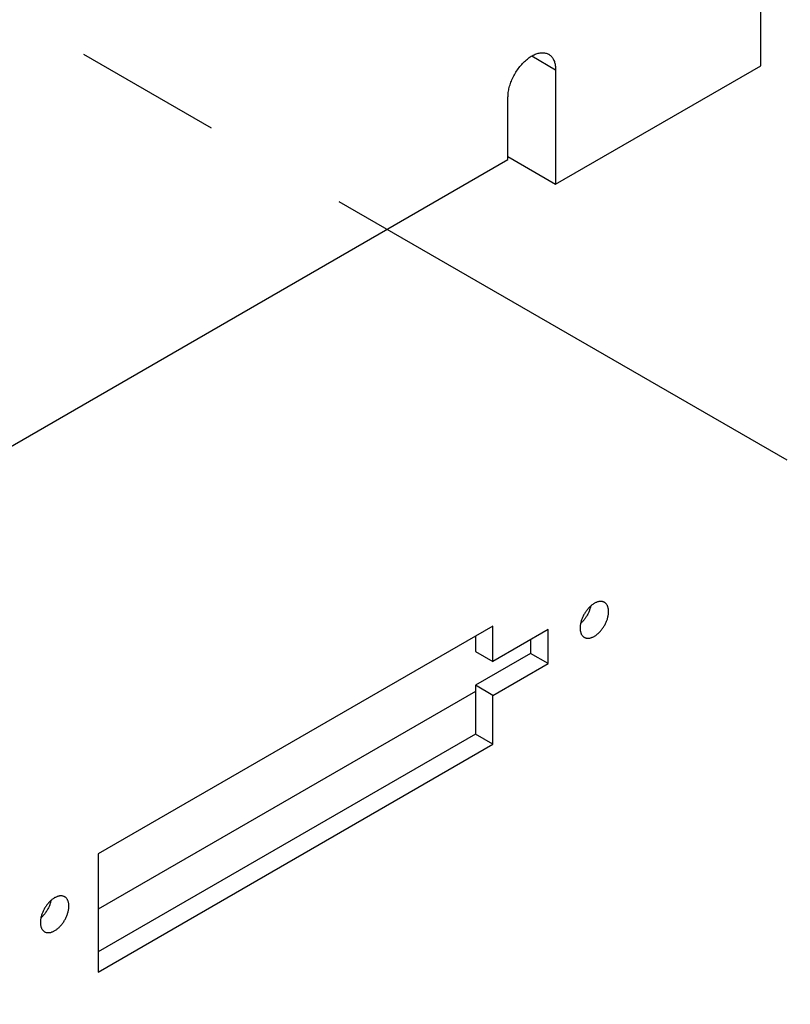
# Model space of a CAD drawing. Extents: x 0 to 17, y 0 to 11.
# Tile 65 of 67: x 15.407 to 15.93, y 3.205 to 3.873. Entities that reach past the tile are written whole.
import ezdxf

# ---------------------------------------------------------------- set-up
doc = ezdxf.new("R2010")
doc.units = 0
doc.header["$LTSCALE"] = 0.935
doc.linetypes.add('CENTER', pattern=[0.6, 0.375, -0.075, 0.075, -0.075])
doc.layers.get('0').update_dxf_attribs({"linetype": 'CONTINUOUS'})
doc.layers.add('DEFAULT_1', color=7, linetype='CENTER')

msp = doc.modelspace()

# ---------------------------------------------------------------- linework, layer by layer
at = {"color": 7, "linetype": 'CONTINUOUS'}
for p, q in [((15.9100450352, 3.8418280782), (15.9100450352, 4.1714909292)), ((15.7546912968, 3.8484476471), (15.7708577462, 3.8391141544)), ((15.7708577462, 3.7614687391), (15.9100450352, 3.8418280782)), ((15.7708577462, 3.8391141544), (15.7708577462, 3.7614687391)), ((15.7385184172, 3.7782732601), (15.7385184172, 3.8204431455)), ((15.3933355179, 3.5789830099), (15.7385184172, 3.7782732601)), ((15.7385184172, 3.7801394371), (15.7708577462, 3.7614687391)), ((15.7282619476, 3.4616676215), (15.4604994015, 3.3070757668)), ((15.7282619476, 3.4376658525), (15.7282619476, 3.4616676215)), ((15.7164303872, 3.4548367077), (15.7164303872, 3.4444966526)), ((15.7657282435, 3.4592968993), (15.7282619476, 3.4376658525)), ((15.7657282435, 3.4362783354), (15.7657282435, 3.4592968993)), ((15.7538966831, 3.4524659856), (15.7538966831, 3.4431091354)), ((15.7164303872, 3.4444966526), (15.7282619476, 3.4376658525)), ((15.7538966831, 3.4431091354), (15.7164303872, 3.4214780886)), ((15.7657282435, 3.4362783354), (15.7538966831, 3.4431091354)), ((15.7282619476, 3.4146472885), (15.7657282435, 3.4362783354)), ((15.7282619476, 3.4146472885), (15.7164303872, 3.4214780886)), ((15.7164303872, 3.4214780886), (15.7164303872, 3.3883382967)), ((15.7164303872, 3.4173660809), (15.4604994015, 3.2696051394)), ((15.7282619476, 3.3815074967), (15.7282619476, 3.4146472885)), ((15.7164303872, 3.3883382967), (15.4604994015, 3.2405773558)), ((15.7282619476, 3.3815074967), (15.7164303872, 3.3883382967)), ((15.4604994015, 3.226915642), (15.7282619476, 3.3815074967)), ((15.4604994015, 3.3070757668), (15.4604994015, 3.226915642))]:
    msp.add_line(p, q, dxfattribs=at)
for points in [[(15.7385184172, 3.8204431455), (15.7385328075, 3.8212356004), (15.7385753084, 3.8220401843), (15.7386459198, 3.8228568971), (15.7387448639, 3.8236872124), (15.7388719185, 3.8245296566), (15.7390264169, 3.8253798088), (15.7392085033, 3.8262377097), (15.7394180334, 3.8271033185), (15.7396539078, 3.827972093), (15.7399162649, 3.8288440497), (15.7402049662, 3.829719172), (15.7405184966, 3.8305928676), (15.7408569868, 3.8314651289), (15.7412203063, 3.8323359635), (15.7416065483, 3.8332008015), (15.7420158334, 3.8340596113), (15.7424480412, 3.8349124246), (15.7429009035, 3.835754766), (15.7433745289, 3.8365865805), (15.7438688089, 3.8374079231), (15.7443811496, 3.8382144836), (15.7449116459, 3.8390061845), (15.745460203, 3.8397831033), (15.7460239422, 3.8405411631), (15.7466029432, 3.8412802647), (15.7471971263, 3.8420005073), (15.7478033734, 3.8426981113), (15.7484217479, 3.8433729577), (15.7490521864, 3.8440251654), (15.7496913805, 3.8446513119), (15.7503393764, 3.8452512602), (15.7509961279, 3.8458251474), (15.7516581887, 3.8463699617), (15.7523255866, 3.8468855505), (15.7529982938, 3.8473720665), (15.75367278, 3.8478269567), (15.7543490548, 3.8482500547), (15.7550271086, 3.8486415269), (15.7557033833, 3.848999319), (15.7563778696, 3.8493232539), (15.7570505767, 3.8496135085), (15.7577179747, 3.8498685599), (15.7583800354, 3.8500882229), (15.7590367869, 3.8502726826), (15.7596847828, 3.8504209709), (15.760323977, 3.8505328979), (15.7609544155, 3.8506086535), (15.76157279, 3.8506478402), (15.7621790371, 3.8506502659), (15.7627732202, 3.8506161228), (15.7633522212, 3.8505455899), (15.7639159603, 3.8504384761), (15.7644645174, 3.8502949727), (15.7649950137, 3.8501158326), (15.7655073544, 3.8499008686), (15.7660016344, 3.8496502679), (15.766121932, 3.8495822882)], [(15.766121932, 3.8495822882), (15.7664752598, 3.8493653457), (15.7669281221, 3.8490459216), (15.7673603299, 3.8486921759), (15.7677696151, 3.848305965), (15.7681558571, 3.8478871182), (15.7685191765, 3.8474358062), (15.7688576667, 3.8469543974), (15.7691711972, 3.8464427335), (15.7694598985, 3.8459009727), (15.7697222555, 3.845331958), (15.7699581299, 3.8447355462), (15.77016766, 3.8441118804), (15.7703497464, 3.8434642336), (15.7705042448, 3.8427924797), (15.7706312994, 3.8420967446), (15.7707302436, 3.8413806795), (15.7708008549, 3.8406455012), (15.7708433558, 3.8398899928), (15.7708577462, 3.8391141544)], [(15.803916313, 3.4777281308), (15.8038444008, 3.4777687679), (15.8035488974, 3.4779185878), (15.8032425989, 3.4780471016), (15.8029254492, 3.4781541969), (15.8025975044, 3.478239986), (15.8022604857, 3.4783040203), (15.8019143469, 3.4783461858), (15.8015591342, 3.4783665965), (15.8011967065, 3.4783651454), (15.8008270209, 3.4783417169), (15.8004501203, 3.4782964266), (15.8000679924, 3.4782295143), (15.7996806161, 3.4781408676), (15.7992880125, 3.4780305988), (15.7988922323, 3.477899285), (15.7984932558, 3.4777468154), (15.7980911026, 3.4775733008), (15.7976878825, 3.4773796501), (15.7972835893, 3.4771657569), (15.7968782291, 3.4769317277), (15.7964739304, 3.4766787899), (15.7960706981, 3.4764068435), (15.7956685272, 3.4761159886), (15.7952695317, 3.4758077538), (15.7948737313, 3.4754820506), (15.7944811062, 3.4751389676), (15.7940937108, 3.474780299), (15.7937115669, 3.4744059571), (15.7933346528, 3.4740160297), (15.7929649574, 3.4736125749), (15.7926025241, 3.4731955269), (15.7922473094, 3.4727649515), (15.7919011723, 3.4723231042), (15.7915641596, 3.4718699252), (15.7912362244, 3.4714054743), (15.7909190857, 3.4709321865), (15.7906128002, 3.4704500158), (15.7903173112, 3.4699590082), (15.7900341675, 3.4694617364), (15.7897634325, 3.4689581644), (15.7895050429, 3.4684483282), (15.7892603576, 3.4679349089), (15.7890294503, 3.4674178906), (15.7888122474, 3.4668972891), (15.7886098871, 3.4663758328), (15.7884224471, 3.4658535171), (15.7882498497, 3.4653303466), (15.7880930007, 3.464809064), (15.7879519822, 3.4642896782), (15.7878267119, 3.4637721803), (15.7877178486, 3.4632592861), (15.7876254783, 3.4627510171), (15.7875495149, 3.4622473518), (15.7874903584, 3.4617509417), (15.787448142, 3.4612626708), (15.7874227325, 3.4607816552), (15.7874141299, 3.460307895)], [(15.794587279, 3.4752317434), (15.7945034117, 3.4748366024), (15.7943781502, 3.4743191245), (15.7942371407, 3.4737997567), (15.7940803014, 3.4732784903), (15.7939077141, 3.472755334), (15.7937202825, 3.4722330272), (15.7935179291, 3.4717115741), (15.7933007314, 3.4711909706), (15.7930698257, 3.4706739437), (15.7928251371, 3.4701605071), (15.7925667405, 3.4696506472), (15.7922959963, 3.46914705), (15.7920128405, 3.4686497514), (15.7917173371, 3.4681587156), (15.7914110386, 3.4676765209), (15.7910938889, 3.4672032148), (15.7907659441, 3.46673875), (15.7904289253, 3.4662855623), (15.7900827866, 3.4658437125), (15.7897275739, 3.46541314), (15.7893651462, 3.4649960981), (15.7889954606, 3.464592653), (15.78861856, 3.4642027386), (15.7882364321, 3.4638284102), (15.7878490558, 3.463469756), (15.7877428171, 3.4633769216)], [(15.8067475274, 3.4714699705), (15.8067389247, 3.4719337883), (15.8067135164, 3.4723854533), (15.8066713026, 3.4728249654), (15.8066121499, 3.4732530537), (15.8065361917, 3.4736689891), (15.8064438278, 3.4740705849), (15.806334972, 3.4744577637), (15.8062097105, 3.4748306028), (15.806068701, 3.475187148), (15.8059118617, 3.4755273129), (15.8057392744, 3.4758511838), (15.8055518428, 3.4761570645), (15.8053494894, 3.4764448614), (15.8051322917, 3.4767146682), (15.804901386, 3.4769650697), (15.8046566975, 3.477195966), (15.8043983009, 3.477407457), (15.8041275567, 3.4775984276), (15.803916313, 3.4777281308)], [(15.7902453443, 3.4540497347), (15.7903172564, 3.4540090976), (15.7906127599, 3.4538592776), (15.7909190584, 3.4537307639), (15.7912362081, 3.4536236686), (15.7915641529, 3.4535378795), (15.7919011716, 3.4534738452), (15.7922473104, 3.4534316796), (15.7926025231, 3.4534112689), (15.7929649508, 3.45341272), (15.7933346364, 3.4534361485), (15.7937115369, 3.4534814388), (15.7940936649, 3.4535483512), (15.7944810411, 3.4536369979), (15.7948736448, 3.4537472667), (15.795269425, 3.4538785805), (15.7956684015, 3.4540310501), (15.7960705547, 3.4542045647), (15.7964737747, 3.4543982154), (15.796878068, 3.4546121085), (15.7972834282, 3.4548461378), (15.7976877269, 3.4550990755), (15.7980909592, 3.455371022), (15.79849313, 3.4556618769), (15.7988921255, 3.4559701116), (15.799287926, 3.4562958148), (15.7996805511, 3.4566388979), (15.8000679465, 3.4569975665), (15.8004500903, 3.4573719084), (15.8008270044, 3.4577618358), (15.8011966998, 3.4581652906), (15.8015591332, 3.4585823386), (15.8019143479, 3.459012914), (15.8022604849, 3.4594547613), (15.8025974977, 3.4599079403), (15.8029254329, 3.4603723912), (15.8032425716, 3.460845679), (15.8035488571, 3.4613278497), (15.8038443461, 3.4618188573), (15.8041274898, 3.4623161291), (15.8043982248, 3.4628197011), (15.8046566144, 3.4633295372), (15.8049012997, 3.4638429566), (15.805132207, 3.4643599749), (15.8053494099, 3.4648805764), (15.8055517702, 3.4654020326), (15.8057392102, 3.4659243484), (15.8059118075, 3.4664475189), (15.8060686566, 3.4669688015), (15.8062096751, 3.4674881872), (15.8063349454, 3.4680056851), (15.8064438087, 3.4685185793), (15.806536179, 3.4690268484), (15.8066121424, 3.4695305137), (15.8066712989, 3.4700269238), (15.8067135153, 3.4705151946), (15.8067389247, 3.4709962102), (15.8067475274, 3.4714699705)], [(15.7874141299, 3.460307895), (15.7874227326, 3.4598440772), (15.7874481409, 3.4593924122), (15.7874903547, 3.4589529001), (15.7875495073, 3.4585248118), (15.7876254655, 3.4581088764), (15.7877178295, 3.4577072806), (15.7878266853, 3.4573201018), (15.7879519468, 3.4569472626), (15.7880929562, 3.4565907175), (15.7882497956, 3.4562505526), (15.7884223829, 3.4559266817), (15.7886098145, 3.455620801), (15.7888121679, 3.455333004), (15.7890293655, 3.4550631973), (15.7892602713, 3.4548127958), (15.7895049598, 3.4545818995), (15.7897633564, 3.4543704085), (15.7900341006, 3.4541794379), (15.7902453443, 3.4540497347)], [(15.437884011, 3.2779676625), (15.4378120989, 3.2780082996), (15.4375165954, 3.2781581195), (15.4372102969, 3.2782866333), (15.4368931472, 3.2783937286), (15.4365652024, 3.2784795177), (15.4362281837, 3.278543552), (15.4358820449, 3.2785857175), (15.4355268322, 3.2786061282), (15.4351644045, 3.2786046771), (15.4347947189, 3.2785812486), (15.4344178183, 3.2785359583), (15.4340356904, 3.278469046), (15.4336483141, 3.2783803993), (15.4332557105, 3.2782701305), (15.4328599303, 3.2781388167), (15.4324609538, 3.2779863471), (15.4320588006, 3.2778128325), (15.4316555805, 3.2776191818), (15.4312512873, 3.2774052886), (15.4308459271, 3.2771712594), (15.4304416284, 3.2769183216), (15.4300383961, 3.2766463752), (15.4296362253, 3.2763555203), (15.4292372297, 3.2760472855), (15.4288414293, 3.2757215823), (15.4284488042, 3.2753784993), (15.4280614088, 3.2750198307), (15.4276792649, 3.2746454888), (15.4273023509, 3.2742555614), (15.4269326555, 3.2738521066), (15.4265702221, 3.2734350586), (15.4262150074, 3.2730044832), (15.4258688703, 3.2725626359), (15.4255318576, 3.2721094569), (15.4252039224, 3.271645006), (15.4248867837, 3.2711717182), (15.4245804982, 3.2706895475), (15.4242850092, 3.2701985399), (15.4240018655, 3.2697012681), (15.4237311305, 3.2691976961), (15.4234727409, 3.2686878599), (15.4232280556, 3.2681744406), (15.4229971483, 3.2676574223), (15.4227799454, 3.2671368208), (15.4225775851, 3.2666153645), (15.4223901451, 3.2660930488), (15.4222175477, 3.2655698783), (15.4220606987, 3.2650485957), (15.4219196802, 3.2645292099), (15.4217944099, 3.264011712), (15.4216855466, 3.2634988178), (15.4215931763, 3.2629905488), (15.4215172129, 3.2624868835), (15.4214580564, 3.2619904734), (15.42141584, 3.2615022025), (15.4213904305, 3.261021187), (15.4213818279, 3.2605474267)], [(15.4285549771, 3.2754712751), (15.4284711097, 3.2750761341), (15.4283458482, 3.2745586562), (15.4282048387, 3.2740392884), (15.4280479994, 3.273518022), (15.4278754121, 3.2729948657), (15.4276879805, 3.2724725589), (15.4274856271, 3.2719511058), (15.4272684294, 3.2714305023), (15.4270375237, 3.2709134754), (15.4267928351, 3.2704000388), (15.4265344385, 3.2698901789), (15.4262636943, 3.2693865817), (15.4259805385, 3.2688892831), (15.4256850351, 3.2683982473), (15.4253787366, 3.2679160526), (15.4250615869, 3.2674427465), (15.4247336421, 3.2669782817), (15.4243966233, 3.266525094), (15.4240504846, 3.2660832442), (15.4236952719, 3.2656526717), (15.4233328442, 3.2652356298), (15.4229631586, 3.2648321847), (15.422586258, 3.2644422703), (15.4222041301, 3.2640679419), (15.4218167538, 3.2637092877), (15.4217105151, 3.2636164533)], [(15.4407152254, 3.2717095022), (15.4407066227, 3.27217332), (15.4406812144, 3.272624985), (15.4406390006, 3.2730644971), (15.4405798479, 3.2734925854), (15.4405038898, 3.2739085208), (15.4404115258, 3.2743101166), (15.44030267, 3.2746972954), (15.4401774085, 3.2750701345), (15.4400363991, 3.2754266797), (15.4398795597, 3.2757668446), (15.4397069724, 3.2760907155), (15.4395195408, 3.2763965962), (15.4393171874, 3.2766843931), (15.4390999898, 3.2769541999), (15.438869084, 3.2772046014), (15.4386243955, 3.2774354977), (15.4383659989, 3.2776469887), (15.4380952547, 3.2778379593), (15.437884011, 3.2779676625)], [(15.4242130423, 3.2542892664), (15.4242849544, 3.2542486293), (15.4245804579, 3.2540988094), (15.4248867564, 3.2539702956), (15.4252039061, 3.2538632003), (15.4255318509, 3.2537774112), (15.4258688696, 3.2537133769), (15.4262150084, 3.2536712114), (15.4265702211, 3.2536508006), (15.4269326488, 3.2536522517), (15.4273023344, 3.2536756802), (15.427679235, 3.2537209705), (15.4280613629, 3.2537878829), (15.4284487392, 3.2538765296), (15.4288413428, 3.2539867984), (15.429237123, 3.2541181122), (15.4296360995, 3.2542705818), (15.4300382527, 3.2544440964), (15.4304414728, 3.2546377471), (15.430845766, 3.2548516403), (15.4312511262, 3.2550856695), (15.4316554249, 3.2553386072), (15.4320586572, 3.2556105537), (15.432460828, 3.2559014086), (15.4328598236, 3.2562096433), (15.433255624, 3.2565353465), (15.4336482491, 3.2568784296), (15.4340356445, 3.2572370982), (15.4344177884, 3.2576114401), (15.4347947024, 3.2580013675), (15.4351643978, 3.2584048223), (15.4355268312, 3.2588218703), (15.4358820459, 3.2592524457), (15.436228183, 3.259694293), (15.4365651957, 3.260147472), (15.4368931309, 3.2606119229), (15.4372102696, 3.2610852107), (15.4375165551, 3.2615673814), (15.4378120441, 3.262058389), (15.4380951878, 3.2625556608), (15.4383659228, 3.2630592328), (15.4386243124, 3.2635690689), (15.4388689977, 3.2640824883), (15.439099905, 3.2645995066), (15.4393171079, 3.2651201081), (15.4395194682, 3.2656415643), (15.4397069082, 3.2661638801), (15.4398795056, 3.2666870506), (15.4400363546, 3.2672083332), (15.4401773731, 3.267727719), (15.4403026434, 3.2682452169), (15.4404115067, 3.268758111), (15.440503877, 3.2692663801), (15.4405798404, 3.2697700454), (15.4406389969, 3.2702664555), (15.4406812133, 3.2707547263), (15.4407066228, 3.2712357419), (15.4407152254, 3.2717095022)], [(15.4213818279, 3.2605474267), (15.4213904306, 3.2600836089), (15.4214158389, 3.2596319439), (15.4214580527, 3.2591924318), (15.4215172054, 3.2587643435), (15.4215931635, 3.2583484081), (15.4216855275, 3.2579468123), (15.4217943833, 3.2575596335), (15.4219196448, 3.2571867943), (15.4220606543, 3.2568302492), (15.4222174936, 3.2564900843), (15.4223900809, 3.2561662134), (15.4225775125, 3.2558603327), (15.4227798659, 3.2555725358), (15.4229970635, 3.255302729), (15.4232279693, 3.2550523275), (15.4234726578, 3.2548214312), (15.4237310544, 3.2546099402), (15.4240017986, 3.2544189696), (15.4242130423, 3.2542892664)]]:
    msp.add_lwpolyline(points, dxfattribs=at)
at = {"color": 4, "linetype": 'CONTINUOUS'}
msp.add_open_spline([(0.2175, 10.8), (0.2175006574, 10.8000004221), (0.2175042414, 10.7999998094), (0.2175090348, 10.8000001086), (0.2175185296, 10.7999999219), (0.2175315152, 10.8000000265), (0.2175473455, 10.7999999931), (0.2175683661, 10.800000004), (0.2175946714, 10.7999999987), (0.2176367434, 10.8000000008), (0.217689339, 10.7999999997), (0.2177524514, 10.8000000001), (0.2178155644, 10.8), (0.2178997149, 10.8), (0.218004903, 10.8), (0.2181311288, 10.8), (0.2182994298, 10.8), (0.2185098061, 10.8), (0.2187622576, 10.8), (0.2190147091, 10.8), (0.2192671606, 10.8), (0.2196037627, 10.8), (0.2200245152, 10.8), (0.2205294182, 10.8), (0.2210343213, 10.8), (0.2217075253, 10.8), (0.2225490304, 10.8), (0.2235588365, 10.8), (0.2245686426, 10.8), (0.2255784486, 10.8), (0.2265882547, 10.8), (0.2279346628, 10.8), (0.229617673, 10.8), (0.2316372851, 10.8), (0.2336568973, 10.8), (0.2356765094, 10.8), (0.2376961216, 10.8), (0.2397157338, 10.8), (0.24240855, 10.8), (0.2457745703, 10.8), (0.2498137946, 10.8), (0.2538530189, 10.8), (0.2578922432, 10.8), (0.2619314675, 10.8), (0.2673171, 10.8), (0.2740491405, 10.8), (0.2821275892, 10.8), (0.2902060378, 10.8), (0.2982844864, 10.8), (0.3063629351, 10.8), (0.3144413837, 10.8), (0.3225198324, 10.8), (0.3332910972, 10.8), (0.3467551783, 10.8), (0.3629120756, 10.8), (0.3790689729, 10.8), (0.3952258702, 10.8), (0.4113827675, 10.8), (0.4275396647, 10.8), (0.4490821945, 10.8), (0.4760103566, 10.8), (0.5083241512, 10.8), (0.5406379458, 10.8), (0.5729517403, 10.8), (0.6052655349, 10.8), (0.6375793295, 10.8), (0.6698931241, 10.8), (0.7022069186, 10.8), (0.7452919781, 10.8), (0.7991483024, 10.8), (0.8637758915, 10.8), (0.9284034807, 10.8), (0.9930310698, 10.8), (1.057658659, 10.8), (1.1222862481, 10.8), (1.1869138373, 10.8), (1.2730839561, 10.8), (1.3807966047, 10.8), (1.510051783, 10.8), (1.6393069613, 10.8), (1.7685621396, 10.8), (1.8978173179, 10.8), (2.0270724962, 10.8), (2.1563276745, 10.8), (2.2855828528, 10.8), (2.4148380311, 10.8), (2.5871782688, 10.8), (2.802603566, 10.8), (3.0611139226, 10.8), (3.3196242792, 10.8), (3.5781346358, 10.8), (3.8366449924, 10.8), (4.095155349, 10.8), (4.3536657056, 10.8), (4.6121760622, 10.8), (4.9568565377, 10.8), (5.387707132, 10.8), (5.9047278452, 10.8), (6.4217485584, 10.8), (6.9387692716, 10.8), (7.4557899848, 10.8), (7.972810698, 10.8), (8.4898314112, 10.8), (9.0068521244, 10.8), (9.5238728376, 10.8), (10.0408935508, 10.8), (10.557914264, 10.8), (11.0749349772, 10.8), (11.5919556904, 10.8), (12.0228062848, 10.8), (12.3674867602, 10.8), (12.6259971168, 10.8), (12.8845074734, 10.8), (13.14301783, 10.8), (13.4015281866, 10.8), (13.6600385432, 10.8), (13.9185488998, 10.8), (14.1770592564, 10.8), (14.3924845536, 10.8), (14.5648247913, 10.8), (14.6940799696, 10.8), (14.8233351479, 10.8), (14.9525903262, 10.8), (15.0818455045, 10.8), (15.2111006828, 10.8), (15.3403558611, 10.8), (15.4696110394, 10.8), (15.5988662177, 10.8), (15.7065788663, 10.8), (15.7927489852, 10.8), (15.8573765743, 10.8), (15.9220041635, 10.8), (15.9866317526, 10.8), (16.0512593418, 10.8), (16.1158869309, 10.8), (16.1805145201, 10.8), (16.2343708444, 10.8), (16.2774559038, 10.8), (16.3097696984, 10.8), (16.342083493, 10.8), (16.3743972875, 10.8), (16.4067110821, 10.8), (16.4390248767, 10.8), (16.4713386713, 10.8), (16.5036524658, 10.8), (16.530580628, 10.8), (16.5521231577, 10.8), (16.568280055, 10.8), (16.5844369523, 10.8), (16.6005938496, 10.8), (16.6167507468, 10.8), (16.6329076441, 10.8), (16.6463717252, 10.8), (16.6571429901, 10.8), (16.6652214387, 10.8), (16.6732998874, 10.8), (16.681378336, 10.8), (16.6894567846, 10.8), (16.6975352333, 10.8), (16.7056136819, 10.8), (16.7123457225, 10.8), (16.7177313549, 10.8), (16.7217705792, 10.8), (16.7258098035, 10.8), (16.7298490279, 10.8), (16.7338882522, 10.8), (16.7372542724, 10.8), (16.7399470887, 10.8), (16.7419667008, 10.8), (16.743986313, 10.8), (16.7460059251, 10.8), (16.7480255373, 10.8), (16.7500451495, 10.8), (16.7517281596, 10.8), (16.7530745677, 10.8), (16.7540843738, 10.8), (16.7550941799, 10.8), (16.7561039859, 10.8), (16.757113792, 10.8), (16.7579552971, 10.8), (16.7586285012, 10.8), (16.7591334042, 10.8), (16.7596383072, 10.8), (16.7600590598, 10.8), (16.7603956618, 10.8), (16.7606481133, 10.8), (16.7609005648, 10.8), (16.7611530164, 10.8), (16.7613633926, 10.8), (16.7615316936, 10.8), (16.7616579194, 10.8), (16.7617631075, 10.8), (16.761847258, 10.8), (16.761910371, 10.8000000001), (16.7619734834, 10.7999999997), (16.7620260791, 10.8000000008), (16.762068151, 10.7999999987), (16.7620944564, 10.800000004), (16.762115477, 10.7999999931), (16.7621313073, 10.8000000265), (16.7621442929, 10.7999999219), (16.7621537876, 10.8000001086), (16.7621585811, 10.7999998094), (16.762163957, 10.8000007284), (16.7621625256, 10.7999972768), (16.7621629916, 10.7999941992), (16.7621627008, 10.799988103), (16.7621628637, 10.7999797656), (16.7621628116, 10.7999696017), (16.7621628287, 10.7999561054), (16.7621628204, 10.7999392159), (16.7621628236, 10.7999122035), (16.762162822, 10.7998784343), (16.7621628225, 10.7998379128), (16.7621628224, 10.7997973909), (16.7621628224, 10.7997433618), (16.7621628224, 10.7996758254), (16.7621628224, 10.7995947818), (16.7621628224, 10.7994867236), (16.7621628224, 10.7993516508), (16.7621628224, 10.7991895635), (16.7621628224, 10.7990274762), (16.7621628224, 10.7988653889), (16.7621628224, 10.7986492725), (16.7621628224, 10.798379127), (16.7621628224, 10.7980549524), (16.7621628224, 10.7977307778), (16.7621628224, 10.797298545), (16.7621628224, 10.796758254), (16.7621628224, 10.7961099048), (16.7621628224, 10.7954615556), (16.7621628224, 10.7948132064), (16.7621628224, 10.7941648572), (16.7621628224, 10.7933003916), (16.7621628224, 10.7922198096), (16.7621628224, 10.7909231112), (16.7621628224, 10.7896264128), (16.7621628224, 10.7883297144), (16.7621628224, 10.787033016), (16.7621628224, 10.7857363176), (16.7621628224, 10.7840073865), (16.7621628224, 10.7818462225), (16.7621628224, 10.7792528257), (16.7621628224, 10.7766594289), (16.7621628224, 10.7740660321), (16.7621628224, 10.7714726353), (16.7621628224, 10.7680147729), (16.7621628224, 10.7636924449), (16.7621628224, 10.7585056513), (16.7621628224, 10.7533188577), (16.7621628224, 10.7481320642), (16.7621628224, 10.7429452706), (16.7621628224, 10.737758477), (16.7621628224, 10.7325716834), (16.7621628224, 10.7256559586), (16.7621628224, 10.7170113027), (16.7621628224, 10.7066377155), (16.7621628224, 10.6962641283), (16.7621628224, 10.6858905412), (16.7621628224, 10.675516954), (16.7621628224, 10.6651433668), (16.7621628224, 10.6513119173), (16.7621628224, 10.6340226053), (16.7621628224, 10.613275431), (16.7621628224, 10.5925282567), (16.7621628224, 10.5717810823), (16.7621628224, 10.551033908), (16.7621628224, 10.5302867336), (16.7621628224, 10.5095395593), (16.7621628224, 10.488792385), (16.7621628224, 10.4611294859), (16.7621628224, 10.426550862), (16.7621628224, 10.3850565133), (16.7621628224, 10.3435621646), (16.7621628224, 10.302067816), (16.7621628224, 10.2605734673), (16.7621628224, 10.2190791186), (16.7621628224, 10.17758477), (16.7621628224, 10.1222589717), (16.7621628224, 10.0531017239), (16.7621628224, 9.9701130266), (16.7621628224, 9.8871243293), (16.7621628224, 9.8041356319), (16.7621628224, 9.7211469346), (16.7621628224, 9.6381582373), (16.7621628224, 9.5551695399), (16.7621628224, 9.4721808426), (16.7621628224, 9.3891921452), (16.7621628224, 9.2785405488), (16.7621628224, 9.1402260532), (16.7621628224, 8.9742486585), (16.7621628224, 8.8082712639), (16.7621628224, 8.6422938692), (16.7621628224, 8.4763164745), (16.7621628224, 8.3103390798), (16.7621628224, 8.1443616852), (16.7621628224, 7.9783842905), (16.7621628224, 7.7570810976), (16.7621628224, 7.4804521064), (16.7621628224, 7.1484973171), (16.7621628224, 6.8165425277), (16.7621628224, 6.4845877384), (16.7621628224, 6.152632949), (16.7621628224, 5.8206781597), (16.7621628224, 5.4887233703), (16.7621628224, 5.156768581), (16.7621628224, 4.8248137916), (16.7621628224, 4.4928590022), (16.7621628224, 4.1609042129), (16.7621628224, 3.8289494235), (16.7621628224, 3.4969946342), (16.7621628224, 3.220365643), (16.7621628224, 2.9990624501), (16.7621628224, 2.8330850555), (16.7621628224, 2.6671076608), (16.7621628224, 2.5011302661), (16.7621628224, 2.3351528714), (16.7621628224, 2.1691754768), (16.7621628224, 2.0031980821), (16.7621628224, 1.8372206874), (16.7621628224, 1.6989061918), (16.7621628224, 1.5882545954), (16.7621628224, 1.505265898), (16.7621628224, 1.4222772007), (16.7621628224, 1.3392885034), (16.7621628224, 1.256299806), (16.7621628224, 1.1733111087), (16.7621628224, 1.0903224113), (16.7621628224, 1.007333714), (16.7621628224, 0.9243450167), (16.7621628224, 0.8551877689), (16.7621628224, 0.7998619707), (16.7621628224, 0.758367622), (16.7621628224, 0.7168732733), (16.7621628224, 0.6753789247), (16.7621628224, 0.633884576), (16.7621628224, 0.5923902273), (16.7621628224, 0.5508958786), (16.7621628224, 0.5163172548), (16.7621628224, 0.4886543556), (16.7621628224, 0.4679071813), (16.7621628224, 0.447160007), (16.7621628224, 0.4264128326), (16.7621628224, 0.4056656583), (16.7621628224, 0.384918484), (16.7621628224, 0.3641713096), (16.7621628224, 0.3434241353), (16.7621628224, 0.3261348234), (16.7621628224, 0.3123033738), (16.7621628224, 0.3019297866), (16.7621628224, 0.2915561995), (16.7621628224, 0.2811826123), (16.7621628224, 0.2708090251), (16.7621628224, 0.260435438), (16.7621628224, 0.251790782), (16.7621628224, 0.2448750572), (16.7621628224, 0.2396882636), (16.7621628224, 0.23450147), (16.7621628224, 0.2293146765), (16.7621628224, 0.2241278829), (16.7621628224, 0.2189410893), (16.7621628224, 0.2137542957), (16.7621628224, 0.2094319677), (16.7621628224, 0.2059741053), (16.7621628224, 0.2033807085), (16.7621628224, 0.2007873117), (16.7621628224, 0.198193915), (16.7621628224, 0.1956005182), (16.7621628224, 0.1934393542), (16.7621628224, 0.191710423), (16.7621628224, 0.1904137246), (16.7621628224, 0.1891170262), (16.7621628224, 0.1878203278), (16.7621628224, 0.1865236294), (16.7621628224, 0.185226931), (16.7621628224, 0.184146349), (16.7621628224, 0.1832818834), (16.7621628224, 0.1826335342), (16.7621628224, 0.181985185), (16.7621628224, 0.1813368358), (16.7621628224, 0.1806884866), (16.7621628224, 0.1801481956), (16.7621628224, 0.1797159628), (16.7621628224, 0.1793917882), (16.7621628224, 0.1790676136), (16.7621628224, 0.1787974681), (16.7621628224, 0.1785813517), (16.7621628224, 0.1784192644), (16.7621628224, 0.1782571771), (16.7621628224, 0.1780950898), (16.7621628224, 0.1779600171), (16.7621628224, 0.1778519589), (16.7621628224, 0.1777709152), (16.7621628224, 0.1777033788), (16.7621628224, 0.1776493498), (16.7621628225, 0.1776088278), (16.762162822, 0.1775683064), (16.7621628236, 0.1775345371), (16.7621628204, 0.1775075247), (16.7621628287, 0.1774906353), (16.7621628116, 0.1774771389), (16.7621628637, 0.177466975), (16.7621627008, 0.1774586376), (16.7621629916, 0.1774525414), (16.7621625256, 0.1774494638), (16.762163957, 0.1774460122), (16.7621585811, 0.1774469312), (16.7621537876, 0.177446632), (16.7621442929, 0.1774468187), (16.7621313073, 0.1774467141), (16.762115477, 0.1774467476), (16.7620944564, 0.1774467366), (16.762068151, 0.1774467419), (16.7620260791, 0.1774467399), (16.7619734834, 0.1774467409), (16.761910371, 0.1774467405), (16.761847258, 0.1774467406), (16.7617631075, 0.1774467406), (16.7616579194, 0.1774467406), (16.7615316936, 0.1774467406), (16.7613633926, 0.1774467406), (16.7611530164, 0.1774467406), (16.7609005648, 0.1774467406), (16.7606481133, 0.1774467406), (16.7603956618, 0.1774467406), (16.7600590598, 0.1774467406), (16.7596383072, 0.1774467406), (16.7591334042, 0.1774467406), (16.7586285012, 0.1774467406), (16.7579552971, 0.1774467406), (16.757113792, 0.1774467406), (16.7561039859, 0.1774467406), (16.7550941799, 0.1774467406), (16.7540843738, 0.1774467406), (16.7530745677, 0.1774467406), (16.7517281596, 0.1774467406), (16.7500451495, 0.1774467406), (16.7480255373, 0.1774467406), (16.7460059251, 0.1774467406), (16.743986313, 0.1774467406), (16.7419667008, 0.1774467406), (16.7399470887, 0.1774467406), (16.7372542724, 0.1774467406), (16.7338882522, 0.1774467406), (16.7298490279, 0.1774467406), (16.7258098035, 0.1774467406), (16.7217705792, 0.1774467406), (16.7177313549, 0.1774467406), (16.7123457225, 0.1774467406), (16.7056136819, 0.1774467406), (16.6975352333, 0.1774467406), (16.6894567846, 0.1774467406), (16.681378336, 0.1774467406), (16.6732998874, 0.1774467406), (16.6652214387, 0.1774467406), (16.6571429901, 0.1774467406), (16.6463717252, 0.1774467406), (16.6329076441, 0.1774467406), (16.6167507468, 0.1774467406), (16.6005938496, 0.1774467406), (16.5844369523, 0.1774467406), (16.568280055, 0.1774467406), (16.5521231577, 0.1774467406), (16.530580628, 0.1774467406), (16.5036524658, 0.1774467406), (16.4713386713, 0.1774467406), (16.4390248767, 0.1774467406), (16.4067110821, 0.1774467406), (16.3743972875, 0.1774467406), (16.342083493, 0.1774467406), (16.3097696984, 0.1774467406), (16.2774559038, 0.1774467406), (16.2343708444, 0.1774467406), (16.1805145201, 0.1774467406), (16.1158869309, 0.1774467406), (16.0512593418, 0.1774467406), (15.9866317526, 0.1774467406), (15.9220041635, 0.1774467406), (15.8573765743, 0.1774467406), (15.7927489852, 0.1774467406), (15.7065788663, 0.1774467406), (15.5988662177, 0.1774467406), (15.4696110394, 0.1774467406), (15.3403558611, 0.1774467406), (15.2111006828, 0.1774467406), (15.0818455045, 0.1774467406), (14.9525903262, 0.1774467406), (14.8233351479, 0.1774467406), (14.6940799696, 0.1774467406), (14.5648247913, 0.1774467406), (14.3924845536, 0.1774467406), (14.1770592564, 0.1774467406), (13.9185488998, 0.1774467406), (13.6600385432, 0.1774467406), (13.4015281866, 0.1774467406), (13.14301783, 0.1774467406), (12.8845074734, 0.1774467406), (12.6259971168, 0.1774467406), (12.3674867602, 0.1774467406), (12.0228062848, 0.1774467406), (11.5919556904, 0.1774467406), (11.0749349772, 0.1774467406), (10.557914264, 0.1774467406), (10.0408935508, 0.1774467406), (9.5238728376, 0.1774467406), (9.0068521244, 0.1774467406), (8.4898314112, 0.1774467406), (7.972810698, 0.1774467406), (7.4557899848, 0.1774467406), (6.9387692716, 0.1774467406), (6.4217485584, 0.1774467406), (5.9047278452, 0.1774467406), (5.387707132, 0.1774467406), (4.9568565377, 0.1774467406), (4.6121760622, 0.1774467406), (4.3536657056, 0.1774467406), (4.095155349, 0.1774467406), (3.8366449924, 0.1774467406), (3.5781346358, 0.1774467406), (3.3196242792, 0.1774467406), (3.0611139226, 0.1774467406), (2.802603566, 0.1774467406), (2.5871782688, 0.1774467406), (2.4148380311, 0.1774467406), (2.2855828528, 0.1774467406), (2.1563276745, 0.1774467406), (2.0270724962, 0.1774467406), (1.8978173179, 0.1774467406), (1.7685621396, 0.1774467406), (1.6393069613, 0.1774467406), (1.510051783, 0.1774467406), (1.3807966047, 0.1774467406), (1.2730839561, 0.1774467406), (1.1869138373, 0.1774467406), (1.1222862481, 0.1774467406), (1.057658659, 0.1774467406), (0.9930310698, 0.1774467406), (0.9284034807, 0.1774467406), (0.8637758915, 0.1774467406), (0.7991483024, 0.1774467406), (0.7452919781, 0.1774467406), (0.7022069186, 0.1774467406), (0.6698931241, 0.1774467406), (0.6375793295, 0.1774467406), (0.6052655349, 0.1774467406), (0.5729517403, 0.1774467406), (0.5406379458, 0.1774467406), (0.5083241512, 0.1774467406), (0.4760103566, 0.1774467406), (0.4490821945, 0.1774467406), (0.4275396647, 0.1774467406), (0.4113827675, 0.1774467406), (0.3952258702, 0.1774467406), (0.3790689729, 0.1774467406), (0.3629120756, 0.1774467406), (0.3467551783, 0.1774467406), (0.3332910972, 0.1774467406), (0.3225198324, 0.1774467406), (0.3144413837, 0.1774467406), (0.3063629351, 0.1774467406), (0.2982844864, 0.1774467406), (0.2902060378, 0.1774467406), (0.2821275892, 0.1774467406), (0.2740491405, 0.1774467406), (0.2673171, 0.1774467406), (0.2619314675, 0.1774467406), (0.2578922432, 0.1774467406), (0.2538530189, 0.1774467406), (0.2498137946, 0.1774467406), (0.2457745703, 0.1774467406), (0.24240855, 0.1774467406), (0.2397157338, 0.1774467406), (0.2376961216, 0.1774467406), (0.2356765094, 0.1774467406), (0.2336568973, 0.1774467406), (0.2316372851, 0.1774467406), (0.229617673, 0.1774467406), (0.2279346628, 0.1774467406), (0.2265882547, 0.1774467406), (0.2255784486, 0.1774467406), (0.2245686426, 0.1774467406), (0.2235588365, 0.1774467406), (0.2225490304, 0.1774467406), (0.2217075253, 0.1774467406), (0.2210343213, 0.1774467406), (0.2205294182, 0.1774467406), (0.2200245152, 0.1774467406), (0.2196037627, 0.1774467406), (0.2192671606, 0.1774467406), (0.2190147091, 0.1774467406), (0.2187622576, 0.1774467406), (0.2185098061, 0.1774467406), (0.2182994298, 0.1774467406), (0.2181311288, 0.1774467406), (0.218004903, 0.1774467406), (0.2178997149, 0.1774467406), (0.2178155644, 0.1774467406), (0.2177524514, 0.1774467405), (0.217689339, 0.1774467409), (0.2176367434, 0.1774467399), (0.2175946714, 0.1774467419), (0.2175683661, 0.1774467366), (0.2175473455, 0.1774467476), (0.2175315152, 0.1774467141), (0.2175185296, 0.1774468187), (0.2175090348, 0.177446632), (0.2175042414, 0.1774469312), (0.2174988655, 0.1774460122), (0.2175002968, 0.1774494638), (0.2174998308, 0.1774525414), (0.2175001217, 0.1774586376), (0.2174999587, 0.177466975), (0.2175000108, 0.1774771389), (0.2174999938, 0.1774906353), (0.2175000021, 0.1775075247), (0.2174999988, 0.1775345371), (0.2175000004, 0.1775683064), (0.2174999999, 0.1776088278), (0.2175, 0.1776493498), (0.2175, 0.1777033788), (0.2175, 0.1777709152), (0.2175, 0.1778519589), (0.2175, 0.1779600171), (0.2175, 0.1780950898), (0.2175, 0.1782571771), (0.2175, 0.1784192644), (0.2175, 0.1785813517), (0.2175, 0.1787974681), (0.2175, 0.1790676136), (0.2175, 0.1793917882), (0.2175, 0.1797159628), (0.2175, 0.1801481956), (0.2175, 0.1806884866), (0.2175, 0.1813368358), (0.2175, 0.181985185), (0.2175, 0.1826335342), (0.2175, 0.1832818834), (0.2175, 0.184146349), (0.2175, 0.185226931), (0.2175, 0.1865236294), (0.2175, 0.1878203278), (0.2175, 0.1891170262), (0.2175, 0.1904137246), (0.2175, 0.191710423), (0.2175, 0.1934393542), (0.2175, 0.1956005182), (0.2175, 0.198193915), (0.2175, 0.2007873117), (0.2175, 0.2033807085), (0.2175, 0.2059741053), (0.2175, 0.2094319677), (0.2175, 0.2137542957), (0.2175, 0.2189410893), (0.2175, 0.2241278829), (0.2175, 0.2293146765), (0.2175, 0.23450147), (0.2175, 0.2396882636), (0.2175, 0.2448750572), (0.2175, 0.251790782), (0.2175, 0.260435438), (0.2175, 0.2708090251), (0.2175, 0.2811826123), (0.2175, 0.2915561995), (0.2175, 0.3019297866), (0.2175, 0.3123033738), (0.2175, 0.3261348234), (0.2175, 0.3434241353), (0.2175, 0.3641713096), (0.2175, 0.384918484), (0.2175, 0.4056656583), (0.2175, 0.4264128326), (0.2175, 0.447160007), (0.2175, 0.4679071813), (0.2175, 0.4886543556), (0.2175, 0.5163172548), (0.2175, 0.5508958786), (0.2175, 0.5923902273), (0.2175, 0.633884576), (0.2175, 0.6753789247), (0.2175, 0.7168732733), (0.2175, 0.758367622), (0.2175, 0.7998619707), (0.2175, 0.8551877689), (0.2175, 0.9243450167), (0.2175, 1.007333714), (0.2175, 1.0903224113), (0.2175, 1.1733111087), (0.2175, 1.256299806), (0.2175, 1.3392885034), (0.2175, 1.4222772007), (0.2175, 1.505265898), (0.2175, 1.5882545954), (0.2175, 1.6989061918), (0.2175, 1.8372206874), (0.2175, 2.0031980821), (0.2175, 2.1691754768), (0.2175, 2.3351528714), (0.2175, 2.5011302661), (0.2175, 2.6671076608), (0.2175, 2.8330850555), (0.2175, 2.9990624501), (0.2175, 3.220365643), (0.2175, 3.4969946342), (0.2175, 3.8289494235), (0.2175, 4.1609042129), (0.2175, 4.4928590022), (0.2175, 4.8248137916), (0.2175, 5.156768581), (0.2175, 5.4887233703), (0.2175, 5.8206781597), (0.2175, 6.152632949), (0.2175, 6.4845877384), (0.2175, 6.8165425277), (0.2175, 7.1484973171), (0.2175, 7.4804521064), (0.2175, 7.7570810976), (0.2175, 7.9783842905), (0.2175, 8.1443616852), (0.2175, 8.3103390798), (0.2175, 8.4763164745), (0.2175, 8.6422938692), (0.2175, 8.8082712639), (0.2175, 8.9742486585), (0.2175, 9.1402260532), (0.2175, 9.2785405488), (0.2175, 9.3891921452), (0.2175, 9.4721808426), (0.2175, 9.5551695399), (0.2175, 9.6381582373), (0.2175, 9.7211469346), (0.2175, 9.8041356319), (0.2175, 9.8871243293), (0.2175, 9.9701130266), (0.2175, 10.0531017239), (0.2175, 10.1222589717), (0.2175, 10.17758477), (0.2175, 10.2190791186), (0.2175, 10.2605734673), (0.2175, 10.302067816), (0.2175, 10.3435621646), (0.2175, 10.3850565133), (0.2175, 10.426550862), (0.2175, 10.4611294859), (0.2175, 10.488792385), (0.2175, 10.5095395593), (0.2175, 10.5302867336), (0.2175, 10.551033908), (0.2175, 10.5717810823), (0.2175, 10.5925282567), (0.2175, 10.613275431), (0.2175, 10.6340226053), (0.2175, 10.6513119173), (0.2175, 10.6651433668), (0.2175, 10.675516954), (0.2175, 10.6858905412), (0.2175, 10.6962641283), (0.2175, 10.7066377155), (0.2175, 10.7170113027), (0.2175, 10.7256559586), (0.2175, 10.7325716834), (0.2175, 10.737758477), (0.2175, 10.7429452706), (0.2175, 10.7481320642), (0.2175, 10.7533188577), (0.2175, 10.7585056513), (0.2175, 10.7636924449), (0.2175, 10.7680147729), (0.2175, 10.7714726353), (0.2175, 10.7740660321), (0.2175, 10.7766594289), (0.2175, 10.7792528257), (0.2175, 10.7818462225), (0.2175, 10.7840073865), (0.2175, 10.7857363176), (0.2175, 10.787033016), (0.2175, 10.7883297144), (0.2175, 10.7896264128), (0.2175, 10.7909231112), (0.2175, 10.7922198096), (0.2175, 10.7933003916), (0.2175, 10.7941648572), (0.2175, 10.7948132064), (0.2175, 10.7954615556), (0.2175, 10.7961099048), (0.2175, 10.796758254), (0.2175, 10.797298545), (0.2175, 10.7977307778), (0.2175, 10.7980549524), (0.2175, 10.798379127), (0.2175, 10.7986492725), (0.2175, 10.7988653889), (0.2175, 10.7990274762), (0.2175, 10.7991895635), (0.2175, 10.7993516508), (0.2175, 10.7994867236), (0.2175, 10.7995947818), (0.2175, 10.7996758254), (0.2175, 10.7997433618), (0.2175, 10.7997973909), (0.2174999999, 10.7998379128), (0.2175000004, 10.7998784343), (0.2174999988, 10.7999122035), (0.2175000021, 10.7999392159), (0.2174999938, 10.7999561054), (0.2175000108, 10.7999696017), (0.2174999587, 10.7999797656), (0.2175001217, 10.799988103), (0.2174998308, 10.7999941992), (0.2175002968, 10.7999972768), (0.2174993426, 10.7999995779), (0.2175, 10.8)], degree=3, knots=[0, 0, 0, 0, 5.96e-08, 1.192e-07, 2.384e-07, 4.768e-07, 7.153e-07, 9.537e-07, 1.4305e-06, 1.9073e-06, 2.861e-06, 3.8147e-06, 4.7684e-06, 5.722e-06, 7.6294e-06, 9.5367e-06, 1.14441e-05, 1.52588e-05, 1.90735e-05, 2.28882e-05, 2.67029e-05, 3.05176e-05, 3.8147e-05, 4.57764e-05, 5.34058e-05, 6.10352e-05, 7.62939e-05, 9.15527e-05, 0.0001068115, 0.0001220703, 0.0001373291, 0.0001525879, 0.0001831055, 0.000213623, 0.0002441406, 0.0002746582, 0.0003051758, 0.0003356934, 0.0003662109, 0.0004272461, 0.0004882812, 0.0005493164, 0.0006103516, 0.0006713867, 0.0007324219, 0.0008544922, 0.0009765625, 0.0010986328, 0.0012207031, 0.0013427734, 0.0014648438, 0.0015869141, 0.0017089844, 0.001953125, 0.0021972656, 0.0024414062, 0.0026855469, 0.0029296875, 0.0031738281, 0.0034179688, 0.00390625, 0.0043945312, 0.0048828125, 0.0053710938, 0.005859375, 0.0063476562, 0.0068359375, 0.0073242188, 0.0078125, 0.0087890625, 0.009765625, 0.0107421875, 0.01171875, 0.0126953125, 0.013671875, 0.0146484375, 0.015625, 0.017578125, 0.01953125, 0.021484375, 0.0234375, 0.025390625, 0.02734375, 0.029296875, 0.03125, 0.033203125, 0.03515625, 0.0390625, 0.04296875, 0.046875, 0.05078125, 0.0546875, 0.05859375, 0.0625, 0.06640625, 0.0703125, 0.078125, 0.0859375, 0.09375, 0.1015625, 0.109375, 0.1171875, 0.125, 0.1328125, 0.140625, 0.1484375, 0.15625, 0.1640625, 0.171875, 0.1796875, 0.18359375, 0.1875, 0.19140625, 0.1953125, 0.19921875, 0.203125, 0.20703125, 0.2109375, 0.21484375, 0.216796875, 0.21875, 0.220703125, 0.22265625, 0.224609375, 0.2265625, 0.228515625, 0.23046875, 0.232421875, 0.234375, 0.2353515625, 0.236328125, 0.2373046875, 0.23828125, 0.2392578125, 0.240234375, 0.2412109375, 0.2421875, 0.2426757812, 0.2431640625, 0.2436523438, 0.244140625, 0.2446289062, 0.2451171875, 0.2456054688, 0.24609375, 0.2465820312, 0.2468261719, 0.2470703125, 0.2473144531, 0.2475585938, 0.2478027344, 0.248046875, 0.2482910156, 0.2484130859, 0.2485351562, 0.2486572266, 0.2487792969, 0.2489013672, 0.2490234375, 0.2491455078, 0.2492675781, 0.2493286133, 0.2493896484, 0.2494506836, 0.2495117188, 0.2495727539, 0.2496337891, 0.2496643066, 0.2496948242, 0.2497253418, 0.2497558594, 0.249786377, 0.2498168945, 0.2498474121, 0.2498626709, 0.2498779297, 0.2498931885, 0.2499084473, 0.2499237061, 0.2499389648, 0.2499465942, 0.2499542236, 0.249961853, 0.2499694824, 0.2499732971, 0.2499771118, 0.2499809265, 0.2499847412, 0.2499885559, 0.2499904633, 0.2499923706, 0.249994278, 0.2499952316, 0.2499961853, 0.249997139, 0.2499980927, 0.2499985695, 0.2499990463, 0.2499992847, 0.2499995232, 0.2499997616, 0.2499998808, 0.2499999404, 0.25, 0.2500000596, 0.2500001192, 0.2500002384, 0.2500004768, 0.2500007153, 0.2500009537, 0.2500014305, 0.2500019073, 0.250002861, 0.2500038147, 0.2500047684, 0.250005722, 0.2500076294, 0.2500095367, 0.2500114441, 0.2500152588, 0.2500190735, 0.2500228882, 0.2500267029, 0.2500305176, 0.250038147, 0.2500457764, 0.2500534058, 0.2500610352, 0.2500762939, 0.2500915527, 0.2501068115, 0.2501220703, 0.2501373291, 0.2501525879, 0.2501831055, 0.250213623, 0.2502441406, 0.2502746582, 0.2503051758, 0.2503356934, 0.2503662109, 0.2504272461, 0.2504882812, 0.2505493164, 0.2506103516, 0.2506713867, 0.2507324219, 0.2508544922, 0.2509765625, 0.2510986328, 0.2512207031, 0.2513427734, 0.2514648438, 0.2515869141, 0.2517089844, 0.251953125, 0.2521972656, 0.2524414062, 0.2526855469, 0.2529296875, 0.2531738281, 0.2534179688, 0.25390625, 0.2543945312, 0.2548828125, 0.2553710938, 0.255859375, 0.2563476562, 0.2568359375, 0.2573242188, 0.2578125, 0.2587890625, 0.259765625, 0.2607421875, 0.26171875, 0.2626953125, 0.263671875, 0.2646484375, 0.265625, 0.267578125, 0.26953125, 0.271484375, 0.2734375, 0.275390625, 0.27734375, 0.279296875, 0.28125, 0.283203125, 0.28515625, 0.2890625, 0.29296875, 0.296875, 0.30078125, 0.3046875, 0.30859375, 0.3125, 0.31640625, 0.3203125, 0.328125, 0.3359375, 0.34375, 0.3515625, 0.359375, 0.3671875, 0.375, 0.3828125, 0.390625, 0.3984375, 0.40625, 0.4140625, 0.421875, 0.4296875, 0.43359375, 0.4375, 0.44140625, 0.4453125, 0.44921875, 0.453125, 0.45703125, 0.4609375, 0.46484375, 0.466796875, 0.46875, 0.470703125, 0.47265625, 0.474609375, 0.4765625, 0.478515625, 0.48046875, 0.482421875, 0.484375, 0.4853515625, 0.486328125, 0.4873046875, 0.48828125, 0.4892578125, 0.490234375, 0.4912109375, 0.4921875, 0.4926757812, 0.4931640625, 0.4936523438, 0.494140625, 0.4946289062, 0.4951171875, 0.4956054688, 0.49609375, 0.4965820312, 0.4968261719, 0.4970703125, 0.4973144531, 0.4975585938, 0.4978027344, 0.498046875, 0.4982910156, 0.4984130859, 0.4985351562, 0.4986572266, 0.4987792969, 0.4989013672, 0.4990234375, 0.4991455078, 0.4992675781, 0.4993286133, 0.4993896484, 0.4994506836, 0.4995117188, 0.4995727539, 0.4996337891, 0.4996643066, 0.4996948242, 0.4997253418, 0.4997558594, 0.499786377, 0.4998168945, 0.4998474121, 0.4998626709, 0.4998779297, 0.4998931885, 0.4999084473, 0.4999237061, 0.4999389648, 0.4999465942, 0.4999542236, 0.499961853, 0.4999694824, 0.4999732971, 0.4999771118, 0.4999809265, 0.4999847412, 0.4999885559, 0.4999904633, 0.4999923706, 0.499994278, 0.4999952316, 0.4999961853, 0.499997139, 0.4999980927, 0.4999985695, 0.4999990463, 0.4999992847, 0.4999995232, 0.4999997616, 0.4999998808, 0.4999999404, 0.5, 0.5000000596, 0.5000001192, 0.5000002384, 0.5000004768, 0.5000007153, 0.5000009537, 0.5000014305, 0.5000019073, 0.500002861, 0.5000038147, 0.5000047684, 0.500005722, 0.5000076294, 0.5000095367, 0.5000114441, 0.5000152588, 0.5000190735, 0.5000228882, 0.5000267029, 0.5000305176, 0.500038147, 0.5000457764, 0.5000534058, 0.5000610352, 0.5000762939, 0.5000915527, 0.5001068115, 0.5001220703, 0.5001373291, 0.5001525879, 0.5001831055, 0.500213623, 0.5002441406, 0.5002746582, 0.5003051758, 0.5003356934, 0.5003662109, 0.5004272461, 0.5004882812, 0.5005493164, 0.5006103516, 0.5006713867, 0.5007324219, 0.5008544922, 0.5009765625, 0.5010986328, 0.5012207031, 0.5013427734, 0.5014648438, 0.5015869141, 0.5017089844, 0.501953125, 0.5021972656, 0.5024414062, 0.5026855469, 0.5029296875, 0.5031738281, 0.5034179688, 0.50390625, 0.5043945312, 0.5048828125, 0.5053710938, 0.505859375, 0.5063476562, 0.5068359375, 0.5073242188, 0.5078125, 0.5087890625, 0.509765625, 0.5107421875, 0.51171875, 0.5126953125, 0.513671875, 0.5146484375, 0.515625, 0.517578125, 0.51953125, 0.521484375, 0.5234375, 0.525390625, 0.52734375, 0.529296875, 0.53125, 0.533203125, 0.53515625, 0.5390625, 0.54296875, 0.546875, 0.55078125, 0.5546875, 0.55859375, 0.5625, 0.56640625, 0.5703125, 0.578125, 0.5859375, 0.59375, 0.6015625, 0.609375, 0.6171875, 0.625, 0.6328125, 0.640625, 0.6484375, 0.65625, 0.6640625, 0.671875, 0.6796875, 0.68359375, 0.6875, 0.69140625, 0.6953125, 0.69921875, 0.703125, 0.70703125, 0.7109375, 0.71484375, 0.716796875, 0.71875, 0.720703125, 0.72265625, 0.724609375, 0.7265625, 0.728515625, 0.73046875, 0.732421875, 0.734375, 0.7353515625, 0.736328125, 0.7373046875, 0.73828125, 0.7392578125, 0.740234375, 0.7412109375, 0.7421875, 0.7426757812, 0.7431640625, 0.7436523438, 0.744140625, 0.7446289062, 0.7451171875, 0.7456054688, 0.74609375, 0.7465820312, 0.7468261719, 0.7470703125, 0.7473144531, 0.7475585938, 0.7478027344, 0.748046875, 0.7482910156, 0.7484130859, 0.7485351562, 0.7486572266, 0.7487792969, 0.7489013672, 0.7490234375, 0.7491455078, 0.7492675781, 0.7493286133, 0.7493896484, 0.7494506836, 0.7495117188, 0.7495727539, 0.7496337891, 0.7496643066, 0.7496948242, 0.7497253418, 0.7497558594, 0.749786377, 0.7498168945, 0.7498474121, 0.7498626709, 0.7498779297, 0.7498931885, 0.7499084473, 0.7499237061, 0.7499389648, 0.7499465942, 0.7499542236, 0.749961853, 0.7499694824, 0.7499732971, 0.7499771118, 0.7499809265, 0.7499847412, 0.7499885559, 0.7499904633, 0.7499923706, 0.749994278, 0.7499952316, 0.7499961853, 0.749997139, 0.7499980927, 0.7499985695, 0.7499990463, 0.7499992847, 0.7499995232, 0.7499997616, 0.7499998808, 0.7499999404, 0.75, 0.7500000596, 0.7500001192, 0.7500002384, 0.7500004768, 0.7500007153, 0.7500009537, 0.7500014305, 0.7500019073, 0.750002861, 0.7500038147, 0.7500047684, 0.750005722, 0.7500076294, 0.7500095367, 0.7500114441, 0.7500152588, 0.7500190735, 0.7500228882, 0.7500267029, 0.7500305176, 0.750038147, 0.7500457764, 0.7500534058, 0.7500610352, 0.7500762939, 0.7500915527, 0.7501068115, 0.7501220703, 0.7501373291, 0.7501525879, 0.7501831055, 0.750213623, 0.7502441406, 0.7502746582, 0.7503051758, 0.7503356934, 0.7503662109, 0.7504272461, 0.7504882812, 0.7505493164, 0.7506103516, 0.7506713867, 0.7507324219, 0.7508544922, 0.7509765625, 0.7510986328, 0.7512207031, 0.7513427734, 0.7514648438, 0.7515869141, 0.7517089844, 0.751953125, 0.7521972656, 0.7524414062, 0.7526855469, 0.7529296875, 0.7531738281, 0.7534179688, 0.75390625, 0.7543945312, 0.7548828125, 0.7553710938, 0.755859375, 0.7563476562, 0.7568359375, 0.7573242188, 0.7578125, 0.7587890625, 0.759765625, 0.7607421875, 0.76171875, 0.7626953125, 0.763671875, 0.7646484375, 0.765625, 0.767578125, 0.76953125, 0.771484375, 0.7734375, 0.775390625, 0.77734375, 0.779296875, 0.78125, 0.783203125, 0.78515625, 0.7890625, 0.79296875, 0.796875, 0.80078125, 0.8046875, 0.80859375, 0.8125, 0.81640625, 0.8203125, 0.828125, 0.8359375, 0.84375, 0.8515625, 0.859375, 0.8671875, 0.875, 0.8828125, 0.890625, 0.8984375, 0.90625, 0.9140625, 0.921875, 0.9296875, 0.93359375, 0.9375, 0.94140625, 0.9453125, 0.94921875, 0.953125, 0.95703125, 0.9609375, 0.96484375, 0.966796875, 0.96875, 0.970703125, 0.97265625, 0.974609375, 0.9765625, 0.978515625, 0.98046875, 0.982421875, 0.984375, 0.9853515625, 0.986328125, 0.9873046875, 0.98828125, 0.9892578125, 0.990234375, 0.9912109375, 0.9921875, 0.9926757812, 0.9931640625, 0.9936523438, 0.994140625, 0.9946289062, 0.9951171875, 0.9956054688, 0.99609375, 0.9965820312, 0.9968261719, 0.9970703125, 0.9973144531, 0.9975585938, 0.9978027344, 0.998046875, 0.9982910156, 0.9984130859, 0.9985351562, 0.9986572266, 0.9987792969, 0.9989013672, 0.9990234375, 0.9991455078, 0.9992675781, 0.9993286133, 0.9993896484, 0.9994506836, 0.9995117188, 0.9995727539, 0.9996337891, 0.9996643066, 0.9996948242, 0.9997253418, 0.9997558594, 0.999786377, 0.9998168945, 0.9998474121, 0.9998626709, 0.9998779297, 0.9998931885, 0.9999084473, 0.9999237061, 0.9999389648, 0.9999465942, 0.9999542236, 0.999961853, 0.9999694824, 0.9999732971, 0.9999771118, 0.9999809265, 0.9999847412, 0.9999885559, 0.9999904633, 0.9999923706, 0.999994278, 0.9999952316, 0.9999961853, 0.999997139, 0.9999980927, 0.9999985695, 0.9999990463, 0.9999992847, 0.9999995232, 0.9999997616, 0.9999998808, 0.9999999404, 1, 1, 1, 1], dxfattribs=at)
at = {"layer": 'DEFAULT_1', "color": 2, "linetype": 'CENTER'}
msp.add_line((12.2431438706, 5.7015093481), (16.3548144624, 3.3276889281), dxfattribs=at)

doc.saveas('drawing.dxf')
